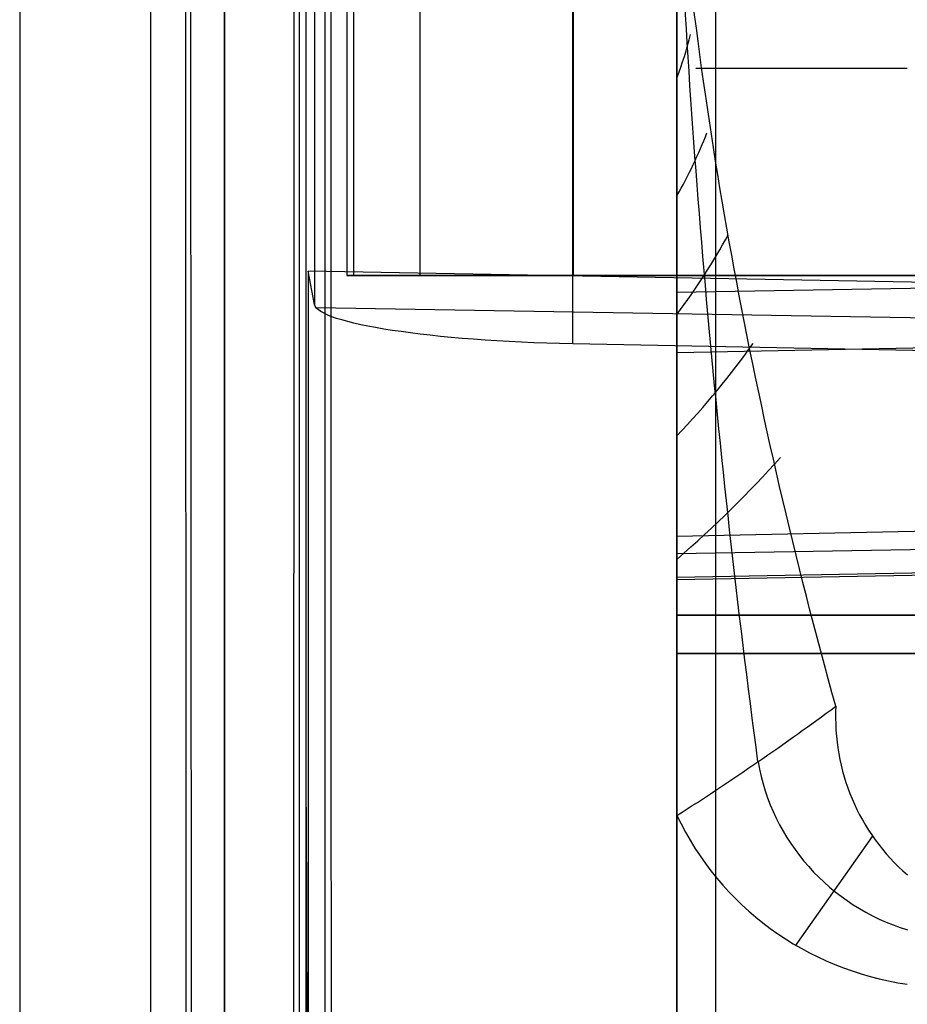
# Model space of a CAD drawing. Extents: x -9 to 8, y 1 to 147.
# Tile 130 of 181: x -8.84 to -5.47, y 134.2 to 137.94. Entities that reach past the tile are written whole.
import ezdxf

# ---------------------------------------------------------------- set-up
doc = ezdxf.new("R2010")
doc.units = 0
doc.layers.add('DEFAULT', color=7, linetype='CONTINUOUS')

msp = doc.modelspace()

# ---------------------------------------------------------------- linework, layer by layer
at = {"layer": 'DEFAULT', "color": 254}
for p, q in [((-7.3221, 146.3816, -8.2453), (-7.3221, 136.9725, -6.9409)), ((-6.7405, 136.7122, -7.3668), (-6.7405, 146.3968, -8.7094)), ((-6.7384, 146.3969, -8.4978), (-6.7384, 136.9726, -7.1912)), ((-7.7227, 146.3711, -7.7229), (-7.7227, 136.8619, -6.4046)), ((-7.5745, 146.375, -7.6549), (-7.5745, 136.9726, -6.3514)), ((-8.3472, 145.7252, -5.3771), (-8.3472, 114.3174, -1.0228)), ((-8.3472, 145.5879, -6.3676), (-8.3472, 114.1801, -2.0133)), ((-8.1808, 114.3706, -1.1311), (-8.197, 145.5663, -5.456)), ((-8.2179, 145.4767, -6.2513), (-8.2017, 114.2465, -1.9216)), ((-7.7549, 114.5706, -2.0727), (-7.7549, 145.0138, -6.2933)), ((-7.7813, 144.5975, -5.2158), (-7.7813, 115.0922, -1.1252)), ((-7.6819, 115.0821, -1.2298), (-7.6819, 144.5828, -5.3197)), ((-6.3443, 136.6783, -8.5934), (-6.3443, 143.9063, -9.5955)), ((-8.8443, 139.9582, -54.0092), (-8.8443, 116.5851, -54.0092)), ((-8.0653, 114.9239, -107.4071), (-8.0653, 139.5702, -102.1684)), ((-8.8443, 139.4039, -101.3861), (-8.8443, 116.5785, -106.2378)), ((-6.3443, 138.6807, -21.1077), (-6.3443, 132.6807, -21.1077)), ((-6.3443, 132.6807, -22.3077), (-6.3443, 138.6807, -22.3077)), ((-6.3443, 138.6051, -99.8629), (-6.3443, 134.9189, -100.6464)), ((-6.3443, 132.6807, -78.0682), (-6.3443, 138.3021, -78.0682)), ((-6.3443, 138.3021, -76.8682), (-6.3443, 132.6807, -76.8682)), ((-6.3443, 138.3021, -54.316), (-6.3443, 132.4419, -54.316)), ((-7.5997, 138.1013, -5.5378), (-7.5997, 136.9726, -5.3813)), ((-7.7227, 136.8619, -6.4046), (-7.747, 136.9891, -5.4837)), ((1.0007, 136.8275, -5.5383), (-7.747, 136.9891, -5.4837)), ((-7.747, 136.9891, -5.4837), (-7.747, 114.5346, -2.3706)), ((-1.722, 136.9879, -12.3369), (-6.3443, 136.9072, -12.3369)), ((-7.5997, 136.9726, -5.3813), (-7.5745, 136.9726, -6.3514)), ((7.0997, 136.9726, -5.3813), (-7.5997, 136.9726, -5.3813)), ((-7.5745, 136.9726, -6.3514), (-7.5733, 136.9725, -6.3808)), ((-7.5745, 136.9726, -6.3514), (-7.5732, 136.9726, -6.381)), ((-7.5736, 136.9726, -6.3747), (7.0736, 136.9726, -6.3747)), ((-7.5733, 136.9725, -6.3808), (-7.5712, 136.9725, -6.4101)), ((-7.5732, 136.9726, -6.381), (-7.5709, 136.9726, -6.4105)), ((-7.5712, 136.9725, -6.4101), (-7.568, 136.9725, -6.4393)), ((-7.5709, 136.9726, -6.4105), (-7.5676, 136.9726, -6.4399)), ((-7.568, 136.9725, -6.4393), (-7.5638, 136.9725, -6.4684)), ((-7.5676, 136.9726, -6.4399), (-7.5633, 136.9726, -6.4693)), ((-7.5638, 136.9725, -6.4684), (-7.5587, 136.9725, -6.4974)), ((-7.5633, 136.9726, -6.4693), (-7.5579, 136.9726, -6.4984)), ((-7.5587, 136.9725, -6.4974), (-7.5525, 136.9725, -6.5261)), ((-7.5579, 136.9726, -6.4984), (-7.5516, 136.9726, -6.5273)), ((-7.5525, 136.9725, -6.5261), (-7.5454, 136.9725, -6.5546)), ((-7.5516, 136.9726, -6.5273), (-7.5443, 136.9726, -6.556)), ((-7.5454, 136.9725, -6.5546), (-7.5373, 136.9725, -6.5829)), ((-7.5443, 136.9726, -6.556), (-7.5361, 136.9726, -6.5845)), ((-7.5373, 136.9725, -6.5829), (-7.5282, 136.9725, -6.6109)), ((-7.5361, 136.9726, -6.5845), (-7.5268, 136.9726, -6.6126)), ((-7.5282, 136.9725, -6.6109), (-7.5182, 136.9725, -6.6385)), ((-7.5268, 136.9726, -6.6126), (-7.5166, 136.9726, -6.6404)), ((-7.5182, 136.9725, -6.6385), (-7.5072, 136.9725, -6.6658)), ((-7.5166, 136.9726, -6.6404), (-7.5055, 136.9726, -6.6679)), ((-7.5072, 136.9725, -6.6658), (-7.4954, 136.9725, -6.6927)), ((-7.5055, 136.9726, -6.6679), (-7.4934, 136.9726, -6.6949)), ((-7.4954, 136.9725, -6.6927), (-7.4826, 136.9725, -6.7192)), ((-7.4934, 136.9726, -6.6949), (-7.4804, 136.9726, -6.7215)), ((-7.4826, 136.9725, -6.7192), (-7.4689, 136.9725, -6.7452)), ((-7.4804, 136.9726, -6.7215), (-7.4665, 136.9726, -6.7477)), ((-7.4689, 136.9725, -6.7452), (-7.4543, 136.9725, -6.7708)), ((-7.4665, 136.9726, -6.7477), (-7.4517, 136.9726, -6.7734)), ((-7.4543, 136.9725, -6.7708), (-7.4389, 136.9725, -6.7958)), ((-7.4517, 136.9726, -6.7734), (-7.4361, 136.9726, -6.7985)), ((-7.4389, 136.9725, -6.7958), (-7.4226, 136.9725, -6.8203)), ((-7.4361, 136.9726, -6.7985), (-7.4196, 136.9726, -6.8231)), ((-7.4226, 136.9725, -6.8203), (-7.4055, 136.9725, -6.8442)), ((-7.4196, 136.9726, -6.8231), (-7.4022, 136.9726, -6.8471)), ((-7.4055, 136.9725, -6.8442), (-7.3876, 136.9725, -6.8675)), ((-7.4022, 136.9726, -6.8471), (-7.3841, 136.9726, -6.8706)), ((-7.3876, 136.9725, -6.8675), (-7.3689, 136.9725, -6.8902)), ((-7.3841, 136.9726, -6.8706), (-7.3651, 136.9726, -6.8933)), ((-7.3689, 136.9725, -6.8902), (-7.3495, 136.9725, -6.9123)), ((-7.3651, 136.9726, -6.8933), (-7.3454, 136.9726, -6.9155)), ((-7.3495, 136.9725, -6.9123), (-7.3293, 136.9725, -6.9336)), ((-7.3454, 136.9726, -6.9155), (-7.325, 136.9726, -6.9369)), ((-7.3293, 136.9725, -6.9336), (-7.3083, 136.9725, -6.9543)), ((-7.325, 136.9726, -6.9369), (-7.3038, 136.9726, -6.9576)), ((-7.3083, 136.9725, -6.9543), (-7.2867, 136.9725, -6.9742)), ((-7.3038, 136.9726, -6.9576), (-7.282, 136.9726, -6.9776)), ((-7.2867, 136.9725, -6.9742), (-7.2644, 136.9725, -6.9934)), ((-7.282, 136.9726, -6.9776), (-7.2594, 136.9726, -6.9968)), ((-7.2644, 136.9725, -6.9934), (-7.2415, 136.9725, -7.0118)), ((-7.2594, 136.9726, -6.9968), (-7.2362, 136.9726, -7.0153)), ((-7.2415, 136.9725, -7.0118), (-7.218, 136.9725, -7.0294)), ((-7.2362, 136.9726, -7.0153), (-7.2125, 136.9726, -7.0329)), ((-7.218, 136.9725, -7.0294), (-7.1939, 136.9725, -7.0462)), ((-7.2125, 136.9726, -7.0329), (-7.1881, 136.9726, -7.0497)), ((-7.1939, 136.9725, -7.0462), (-7.1692, 136.9725, -7.0622)), ((-7.1881, 136.9726, -7.0497), (-7.1631, 136.9726, -7.0657)), ((-7.1692, 136.9725, -7.0622), (-7.1439, 136.9725, -7.0773)), ((-7.1631, 136.9726, -7.0657), (-7.1376, 136.9726, -7.0808)), ((-7.1439, 136.9725, -7.0773), (-7.1182, 136.9725, -7.0916)), ((-7.1376, 136.9726, -7.0808), (-7.1117, 136.9726, -7.0951)), ((-7.1182, 136.9725, -7.0916), (-7.092, 136.9725, -7.1049)), ((-7.1117, 136.9726, -7.0951), (-7.0852, 136.9726, -7.1084)), ((-7.092, 136.9725, -7.1049), (-7.0654, 136.9725, -7.1174)), ((-7.0852, 136.9726, -7.1084), (-7.0583, 136.9726, -7.1208)), ((-7.0654, 136.9725, -7.1174), (-7.0384, 136.9725, -7.1289)), ((-7.0583, 136.9726, -7.1208), (-7.031, 136.9726, -7.1323)), ((-7.0384, 136.9725, -7.1289), (-7.0109, 136.9725, -7.1395)), ((-7.031, 136.9726, -7.1323), (-7.0034, 136.9726, -7.1429)), ((-7.0109, 136.9725, -7.1395), (-6.9832, 136.9725, -7.1492)), ((-7.0034, 136.9726, -7.1429), (-6.9753, 136.9726, -7.1525)), ((-6.9832, 136.9725, -7.1492), (-6.9551, 136.9725, -7.1579)), ((-6.9753, 136.9726, -7.1525), (-6.947, 136.9726, -7.1611)), ((-6.9551, 136.9725, -7.1579), (-6.9267, 136.9725, -7.1657)), ((-6.947, 136.9726, -7.1611), (-6.9184, 136.9726, -7.1688)), ((-6.9267, 136.9725, -7.1657), (-6.8981, 136.9725, -7.1725)), ((-6.9184, 136.9726, -7.1688), (-6.8895, 136.9726, -7.1755)), ((-6.8981, 136.9725, -7.1725), (-6.8693, 136.9725, -7.1782)), ((-6.8895, 136.9726, -7.1755), (-6.8605, 136.9726, -7.1812)), ((-6.8693, 136.9725, -7.1782), (-6.8403, 136.9725, -7.1831)), ((-6.8605, 136.9726, -7.1812), (-6.8312, 136.9726, -7.1859)), ((-6.8403, 136.9725, -7.1831), (-6.8111, 136.9725, -7.1869)), ((-6.8312, 136.9726, -7.1859), (-6.8018, 136.9726, -7.1896)), ((-6.8111, 136.9725, -7.1869), (-6.7819, 136.9725, -7.1897)), ((-6.8018, 136.9726, -7.1896), (-6.7723, 136.9726, -7.1923)), ((-6.7819, 136.9725, -7.1897), (-6.7525, 136.9725, -7.1915)), ((-6.7723, 136.9726, -7.1923), (-6.7428, 136.9726, -7.194)), ((-6.7525, 136.9725, -7.1915), (-6.7231, 136.9725, -7.1923)), ((-6.7428, 136.9726, -7.194), (-6.7131, 136.9726, -7.1946)), ((-6.7231, 136.9725, -7.1923), (-6.6937, 136.9726, -7.1921)), ((-6.7131, 136.9726, -7.1946), (-6.6835, 136.9726, -7.1943)), ((-6.6937, 136.9726, -7.1921), (-4.002, 136.9726, -7.2472)), ((-6.6835, 136.9726, -7.1943), (-6.6539, 136.9726, -7.1929)), ((-6.6539, 136.9726, -7.1929), (-4.002, 136.9726, -7.2472)), ((1.0007, 136.6989, -6.4725), (-7.7163, 136.8496, -6.4932)), ((1.0007, 136.8211, -8.4838), (-6.3443, 136.6783, -8.5934)), ((1.0007, 136.5599, -7.4821), (-6.7405, 136.7122, -7.3668)), ((1.0007, 136.1305, -6.0482), (-6.3443, 135.98, -6.2199)), ((1.0007, 136.0406, -6.7719), (-6.3443, 135.9133, -6.7561)), ((-6.3443, 135.98, -6.2199), (-6.3443, 135.8234, -7.4797)), ((1.0007, 135.9662, -7.3701), (-6.3443, 135.8234, -7.4797)), ((-6.3443, 135.8157, -7.6031), (1.0007, 135.9586, -7.4935)), ((-6.3443, 135.8234, -7.4797), (-6.3443, 135.8157, -7.6031)), ((-6.3443, 135.6807, -21.1077), (-3.0443, 135.6807, -21.1653)), ((-3.0443, 135.6807, -22.2501), (-6.3443, 135.6807, -22.3077)), ((-6.3443, 135.5346, -76.8682), (-3.0443, 135.5346, -76.9258)), ((-3.0443, 135.5346, -78.0106), (-6.3443, 135.5346, -78.0682)), ((-7.7549, 134.9511, -4.8982), (-7.747, 132.7646, -4.898)), ((-6.3443, 134.9189, -100.6464), (-6.3443, 129.9474, -101.7031)), ((-5.8926, 134.424, -100.7637), (-5.5997, 134.8396, -100.7493))]:
    msp.add_line(p, q, dxfattribs=at)
at = {"layer": 'DEFAULT', "color": 254, "extrusion": (1, -4.53467e-12, -2.64793e-11)}
msp.add_arc((61.766, -493.8639, -8.0653), 496.2149, 80.281457, 83.889596, dxfattribs=at)
at = {"layer": 'DEFAULT', "color": 254, "extrusion": (1, 0, 0)}
msp.add_arc((61.766, -493.8639, -8.8443), 495.4152, 80.281457, 83.889596, dxfattribs=at)
msp.add_arc((61.766, -493.8639, -8.8443), 495.4152, 80.281457, 83.889596, dxfattribs=at)
at = {"layer": 'DEFAULT', "color": 254, "extrusion": (1, -8.23674e-16, -9.07217e-15)}
msp.add_arc((61.6075, -494.9959, -6.1981), 497.3255, 80.326674, 83.91643, dxfattribs=at)
at = {"layer": 'DEFAULT', "color": 254, "extrusion": (0.999657, 0.003595, 0.025929)}
msp.add_arc((61.7469, -493.8383, -7.3941), 496.392, 80.37739, 83.819151, dxfattribs=at)
at = {"layer": 'DEFAULT', "color": 254, "extrusion": (0.999657, -0.003595, -0.025929)}
msp.add_arc((61.6554, -494.4867, -8.0611), 496.5645, 80.37963, 83.81662, dxfattribs=at)
at = {"layer": 'DEFAULT', "color": 254, "extrusion": (1, 4.48209e-16, 1.51771e-15)}
msp.add_arc((139.6572, -12.3369, -6.3443), 2.75, 108.8248, 53.3525, dxfattribs=at)
at = {"layer": 'DEFAULT', "color": 254, "extrusion": (0.879249, 0.265327, -0.395629)}
msp.add_arc((130.8152, -71.3825, 70.7061), 7.8296, 272.97868, 298.30569, dxfattribs=at)
at = {"layer": 'DEFAULT', "color": 254, "extrusion": (0.910492, 0.16586, -0.378807)}
msp.add_arc((132.0493, -70.5483, 55.0414), 15.7965, 277.1563, 290.17801, dxfattribs=at)
at = {"layer": 'DEFAULT', "color": 254, "extrusion": (-0.26824, 0.599201, 0.754324)}
msp.add_arc((-48.8769, -163.6527, 8.7545), 2, 143.3389, 149.3125, dxfattribs=at)
at = {"layer": 'DEFAULT', "color": 254, "extrusion": (0, 1, 1.84741e-13)}
msp.add_arc((5.4443, -99.8629, 137.759), 0.9, 271.5, 337.0303, dxfattribs=at)
at = {"layer": 'DEFAULT', "color": 254, "extrusion": (-0.380949, 0.623421, 0.682806)}
msp.add_arc((-64.8964, -156.9535, 19.6167), 2, 129.3373, 138.1737, dxfattribs=at)
at = {"layer": 'DEFAULT', "color": 254, "extrusion": (-0.469169, 0.65527, 0.592032)}
msp.add_arc((-73.5547, -150.6005, 33.2872), 2, 118.0403, 129.5862, dxfattribs=at)
at = {"layer": 'DEFAULT', "color": 254, "extrusion": (0.017452, 0.990507, -0.136348)}
msp.add_arc((9.1329, 12.3233, 136.3012), 1.0001, 270.8569, 358.3581, dxfattribs=at)
at = {"layer": 'DEFAULT', "color": 254, "extrusion": (-0.529823, 0.693384, 0.488371)}
msp.add_arc((-77.1185, -144.254, 48.9097), 2, 108.4505, 122.5841, dxfattribs=at)
at = {"layer": 'DEFAULT', "color": 254, "extrusion": (1, 3.61225e-15, 1.35244e-15)}
msp.add_arc((136.8155, -7.6031, -6.3443), 0.9998, 179.9982, 262.1106, dxfattribs=at)
at = {"layer": 'DEFAULT', "color": 254, "extrusion": (-0.560505, 0.734959, 0.381668)}
msp.add_arc((-77.0144, -137.5153, 65.0969), 2, 100.0084, 116.5861, dxfattribs=at)
at = {"layer": 'DEFAULT', "color": 254, "extrusion": (1, -1.13876e-15, -8.04836e-15)}
msp.add_arc((61.766, -493.8639, -6.3443), 493.2589, 81.346618, 83.759444, dxfattribs=at)
at = {"layer": 'DEFAULT', "color": 254, "extrusion": (-0.542306, 0.818751, 0.188549)}
msp.add_arc((-69.4002, -122.7016, 94.9288), 2, 84.6668, 105.8897, dxfattribs=at)
at = {"layer": 'DEFAULT', "color": 254, "extrusion": (0.026703, -0.065799, 0.997476)}
msp.add_arc((46.2924, 119.7477, -109.5169), 0.795, 154.8166, 206.9486, dxfattribs=at)
at = {"layer": 'DEFAULT', "color": 254, "extrusion": (0.026614, -0.172432, 0.984662)}
msp.add_arc((15.476, 114.8553, -122.5626), 0.8296, 181.0599, 243.8755, dxfattribs=at)
at = {"layer": 'DEFAULT', "color": 254, "extrusion": (0.026177, -0.20784, 0.977812)}
msp.add_arc((11.6696, 110.9359, -126.621), 1.1597, 197.722, 254.2238, dxfattribs=at)

doc.saveas('drawing.dxf')
